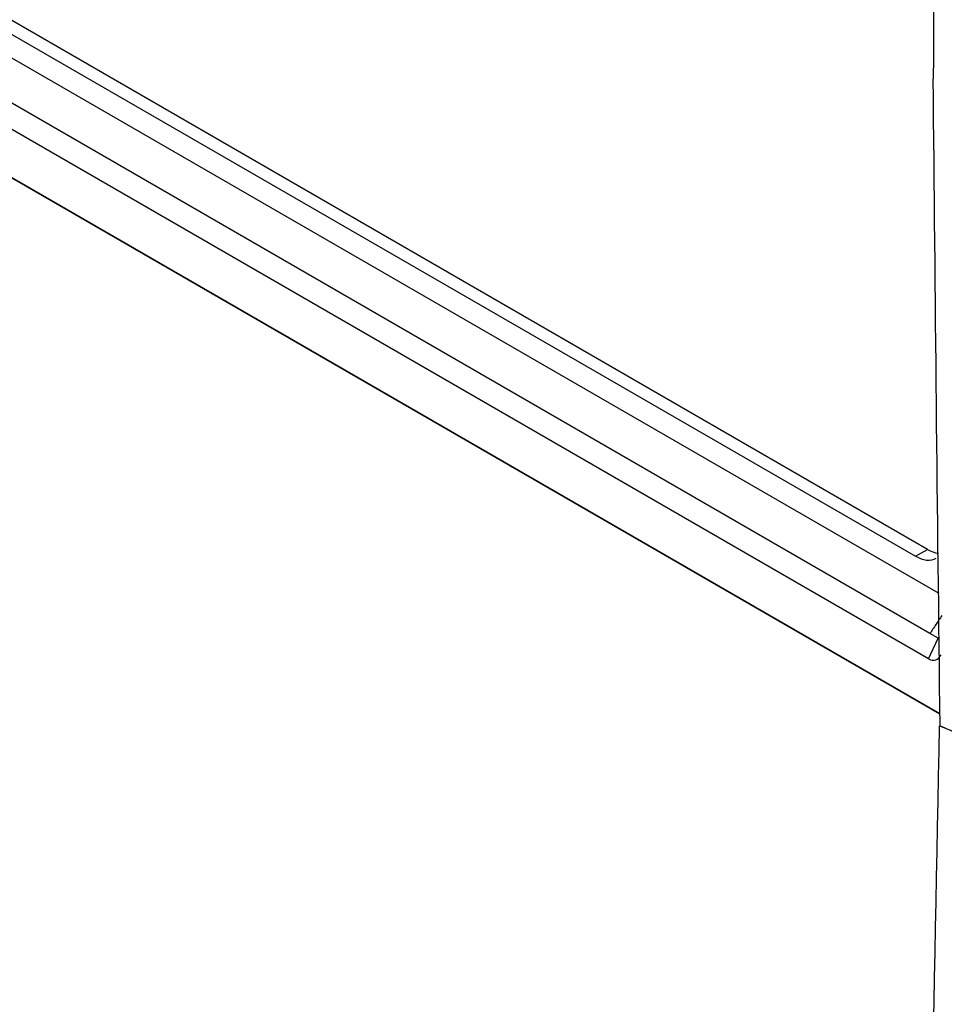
# Model space of a CAD drawing. Header units: millimetres. Extents: x 15358 to 16483, y 10132 to 11382.
# Tile 139 of 166: x 16227 to 16288, y 11066 to 11130. Entities that reach past the tile are written whole.
import ezdxf

# ---------------------------------------------------------------- set-up
doc = ezdxf.new("R2010")
doc.units = ezdxf.units.MM

msp = doc.modelspace()

# ---------------------------------------------------------------- linework, layer by layer
at = {"color": 7, "linetype": 'Continuous', "lineweight": 25}
for p, q in [((16286.837, 11095.637), (16177.389, 11158.819)), ((16176.596, 11158.378), (16286.044, 11095.195)), ((16287.592, 11092.734), (16175.048, 11157.705)), ((16286.999, 11090.118), (16172.809, 11156.039)), ((16286.899, 11088.457), (16171.551, 11155.046)), ((16170.728, 11152.352), (16229.294, 11118.543)), ((16170.74, 11152.357), (16287.656, 11084.862)), ((16229.294, 11118.543), (16229.309, 11118.545)), ((16229.294, 11118.543), (16287.656, 11084.851)), ((16286.044, 11095.195), (16286.837, 11095.637)), ((16287.534, 11089.81), (16286.999, 11090.118)), ((16286.899, 11088.457), (16287.543, 11089.805)), ((16287.543, 11089.805), (16287.534, 11089.81))]:
    msp.add_line(p, q, dxfattribs=at)
msp.add_arc((16287.806, 11097.232), 1.867, 238.72551, 262.11694, dxfattribs=at)
for centre, major_axis, ratio, start_param, end_param in [((16286.044, 11097.441), (-1.375, 2.382), 0.577382, 2.356428, 3.132863), ((16286.804, 11090.278), (-0.56, 1.902), 0.476603, 2.677533, 3.629329)]:
    msp.add_ellipse(centre, major_axis=major_axis, ratio=ratio, start_param=start_param, end_param=end_param, dxfattribs=at)
for points in [[(16287.546, 11172.216), (16287.367, 11156.877), (16287.257, 11141.647), (16287.216, 11126.526)], [(16287.665, 11084.054), (16287.492, 11098.104), (16287.342, 11112.26), (16287.216, 11126.526)], [(16287.781, 11091.303), (16287.717, 11091.204), (16287.587, 11091.007), (16287.392, 11090.711), (16287.196, 11090.415), (16287.065, 11090.217), (16286.999, 11090.118)], [(16286.635, 11031.565), (16286.93, 11048.877), (16287.262, 11066.376), (16287.632, 11084.061)], [(16287.632, 11084.061), (16288.215, 11083.814), (16288.8, 11083.567), (16289.385, 11083.32)], [(16287.665, 11084.054), (16288.261, 11083.801), (16288.859, 11083.548), (16289.458, 11083.296)]]:
    msp.add_open_spline(points, degree=3, dxfattribs=at)
for points, knots in [([(16279.398, 11025.619), (16279.365, 11025.633), (16279.273, 11025.674), (16278.984, 11025.806), (16278.425, 11026.062), (16277.515, 11026.48), (16276.6, 11026.9), (16275.786, 11027.275), (16275.181, 11027.555), (16274.581, 11027.833), (16273.985, 11028.11), (16271.587, 11029.23), (16265.383, 11032.181), (16255.361, 11037.186), (16243.311, 11043.583), (16232.166, 11049.847), (16221.927, 11055.886), (16212.602, 11061.605), (16203.287, 11067.558), (16196.039, 11072.317), (16191.904, 11075.166), (16190.864, 11075.883)], [0, 0, 0, 0, 0.001116, 0.003133, 0.009872, 0.020216, 0.034165, 0.041102, 0.047985, 0.054813, 0.061587, 0.068307, 0.136555, 0.272901, 0.408831, 0.544899, 0.649912, 0.754932, 0.859988, 0.964779, 1, 1, 1, 1]), ([(16185.032, 11068.626), (16186.604, 11066.938), (16191.569, 11061.61), (16200.251, 11053.815), (16211.166, 11045.462), (16221.747, 11038.728), (16232.207, 11033.168), (16242.417, 11028.655), (16252.192, 11025.149), (16261.442, 11022.483), (16270.067, 11020.455), (16275.922, 11019.486), (16278.847, 11019.001)], [0, 0, 0, 0, 0.063023, 0.198951, 0.32121, 0.443982, 0.54793, 0.651483, 0.755137, 0.836808, 0.918498, 1, 1, 1, 1])]:
    msp.add_open_spline(points, degree=3, knots=knots, dxfattribs=at)

doc.saveas('drawing.dxf')
